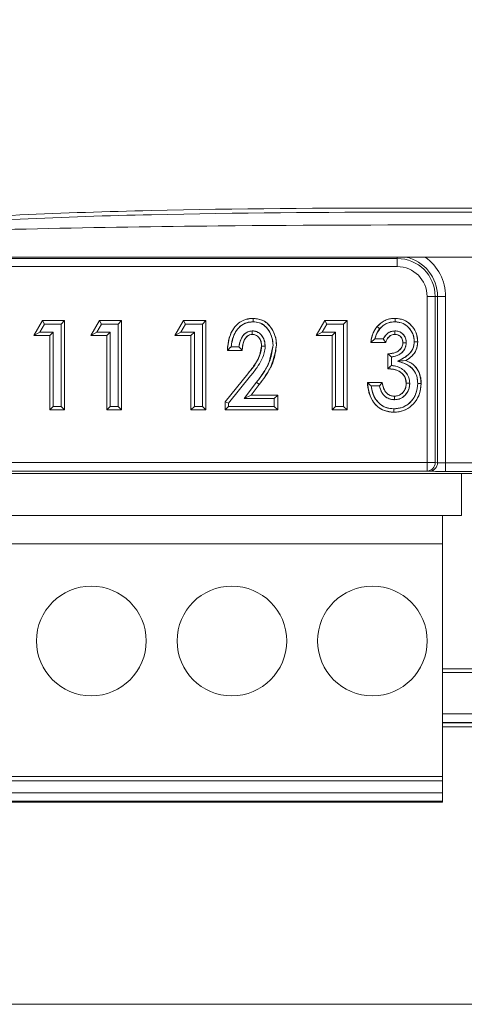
# Model space of a CAD drawing. Header units: millimetres. Extents: x 105 to 1419, y 95 to 961.
# Tile 12 of 43: x 229 to 245, y 490 to 525. Entities that reach past the tile are written whole.
import ezdxf

# ---------------------------------------------------------------- set-up
doc = ezdxf.new("R2010")
doc.units = ezdxf.units.MM
doc.header["$LTSCALE"] = 5

msp = doc.modelspace()

# ---------------------------------------------------------------- linework, layer by layer
at = {"color": 7, "linetype": 'Continuous', "lineweight": 15}
for p, q in [((218.949, 516.292), (321.047, 516.292)), ((180.772, 516.24), (242.772, 516.24)), ((242.772, 515.954), (180.772, 515.954)), ((242.772, 516.24), (242.772, 515.954)), ((243.836, 508.985), (243.836, 514.89)), ((244.123, 514.89), (243.836, 514.89)), ((244.123, 514.89), (244.123, 508.985)), ((244.123, 514.89), (244.207, 514.89)), ((244.207, 508.98), (244.207, 514.89)), ((244.207, 514.89), (244.494, 514.89)), ((244.494, 514.89), (244.494, 508.972)), ((229.842, 513.503), (230.148, 514.032)), ((230.056, 513.626), (230.219, 513.908)), ((230.219, 513.908), (230.148, 514.032)), ((230.148, 514.032), (230.941, 514.032)), ((230.219, 513.908), (230.817, 513.908)), ((230.817, 513.908), (230.941, 514.032)), ((230.817, 513.908), (230.817, 510.98)), ((230.941, 514.032), (230.941, 510.857)), ((231.869, 513.503), (232.175, 514.032)), ((232.083, 513.626), (232.247, 513.908)), ((232.247, 513.908), (232.175, 514.032)), ((232.175, 514.032), (232.968, 514.032)), ((232.247, 513.908), (232.844, 513.908)), ((232.844, 513.908), (232.968, 514.032)), ((232.844, 513.908), (232.844, 510.98)), ((232.968, 514.032), (232.968, 510.857)), ((234.865, 513.503), (235.171, 514.032)), ((235.079, 513.626), (235.242, 513.908)), ((235.242, 513.908), (235.171, 514.032)), ((235.171, 514.032), (235.964, 514.032)), ((235.242, 513.908), (235.84, 513.908)), ((235.84, 513.908), (235.964, 514.032)), ((235.84, 513.908), (235.84, 510.98)), ((235.964, 514.032), (235.964, 510.857)), ((239.888, 513.503), (240.194, 514.032)), ((240.102, 513.626), (240.265, 513.908)), ((240.265, 513.908), (240.194, 514.032)), ((240.194, 514.032), (240.987, 514.032)), ((240.265, 513.908), (240.863, 513.908)), ((240.863, 513.908), (240.987, 514.032)), ((240.863, 513.908), (240.863, 510.98)), ((240.987, 514.032), (240.987, 510.857)), ((242.149, 513.738), (242.055, 513.818)), ((230.056, 513.626), (229.842, 513.503)), ((230.412, 513.503), (229.842, 513.503)), ((230.535, 513.626), (230.056, 513.626)), ((230.535, 513.626), (230.412, 513.503)), ((230.412, 510.857), (230.412, 513.503)), ((230.535, 510.98), (230.535, 513.626)), ((232.083, 513.626), (231.869, 513.503)), ((232.439, 513.503), (231.869, 513.503)), ((232.562, 513.626), (232.083, 513.626)), ((232.562, 513.626), (232.439, 513.503)), ((232.439, 510.857), (232.439, 513.503)), ((232.562, 510.98), (232.562, 513.626)), ((235.079, 513.626), (234.865, 513.503)), ((235.435, 513.503), (234.865, 513.503)), ((235.558, 513.626), (235.079, 513.626)), ((235.558, 513.626), (235.435, 513.503)), ((235.435, 510.857), (235.435, 513.503)), ((235.558, 510.98), (235.558, 513.626)), ((237.615, 513.667), (237.614, 513.543)), ((240.102, 513.626), (239.888, 513.503)), ((240.458, 513.503), (239.888, 513.503)), ((240.581, 513.626), (240.102, 513.626)), ((240.581, 513.626), (240.458, 513.503)), ((240.458, 510.857), (240.458, 513.503)), ((240.581, 510.98), (240.581, 513.626)), ((242.689, 513.667), (242.69, 513.543)), ((237.143, 513.097), (236.861, 513.097)), ((238.074, 513.12), (237.95, 513.121)), ((242.363, 513.259), (241.833, 513.259)), ((242.276, 513.382), (241.979, 513.382)), ((243.097, 513.244), (242.973, 513.245)), ((237.258, 512.974), (236.729, 512.974)), ((242.444, 512.322), (242.444, 512.851)), ((242.567, 512.439), (242.567, 512.741)), ((242.786, 512.59), (243.082, 512.615)), ((236.648, 511.146), (237.46, 512.146)), ((236.771, 511.102), (237.556, 512.068)), ((237.768, 511.841), (237.323, 511.263)), ((237.866, 511.766), (237.574, 511.386)), ((237.768, 511.841), (237.866, 511.766)), ((241.711, 511.834), (242.241, 511.834)), ((241.846, 511.71), (242.137, 511.71)), ((243.219, 511.808), (243.095, 511.809)), ((243.501, 511.803), (243.625, 511.803)), ((237.323, 511.263), (237.574, 511.386)), ((237.574, 511.386), (238.52, 511.386)), ((238.397, 511.263), (238.52, 511.386)), ((238.52, 511.386), (238.52, 510.857)), ((242.674, 511.222), (242.676, 511.345)), ((236.771, 511.102), (236.648, 511.146)), ((236.648, 510.857), (236.648, 511.146)), ((236.771, 510.98), (236.771, 511.102)), ((237.323, 511.263), (238.397, 511.263)), ((238.397, 511.263), (238.397, 510.98)), ((230.535, 510.98), (230.412, 510.857)), ((230.941, 510.857), (230.412, 510.857)), ((230.817, 510.98), (230.535, 510.98)), ((230.817, 510.98), (230.941, 510.857)), ((232.562, 510.98), (232.439, 510.857)), ((232.968, 510.857), (232.439, 510.857)), ((232.844, 510.98), (232.562, 510.98)), ((232.844, 510.98), (232.968, 510.857)), ((235.558, 510.98), (235.435, 510.857)), ((235.964, 510.857), (235.435, 510.857)), ((235.84, 510.98), (235.558, 510.98)), ((235.84, 510.98), (235.964, 510.857)), ((236.771, 510.98), (236.648, 510.857)), ((238.52, 510.857), (236.648, 510.857)), ((238.397, 510.98), (236.771, 510.98)), ((238.397, 510.98), (238.52, 510.857)), ((240.581, 510.98), (240.458, 510.857)), ((240.987, 510.857), (240.458, 510.857)), ((240.863, 510.98), (240.581, 510.98)), ((240.863, 510.98), (240.987, 510.857)), ((242.648, 510.899), (242.648, 510.775)), ((179.708, 508.985), (243.836, 508.985)), ((244.123, 508.985), (243.836, 508.985)), ((243.836, 508.685), (243.836, 508.985)), ((244.123, 508.985), (244.207, 508.98)), ((244.494, 508.672), (244.494, 508.972)), ((244.494, 508.972), (245.686, 508.972)), ((178.687, 508.599), (271.808, 508.599)), ((243.836, 508.685), (179.708, 508.685)), ((243.92, 508.68), (243.836, 508.685)), ((245.686, 508.672), (244.494, 508.672)), ((245.06, 508.599), (245.06, 507.103)), ((179.49, 507.103), (244.38, 507.103)), ((244.38, 507.103), (244.38, 506.103)), ((245.06, 507.103), (244.38, 507.103)), ((179.49, 506.103), (244.38, 506.103)), ((244.38, 506.103), (244.38, 497.833)), ((244.38, 501.66), (245.94, 501.66)), ((245.94, 501.53), (244.38, 501.53)), ((244.38, 499.737), (245.94, 499.737)), ((179.49, 497.833), (244.38, 497.833)), ((244.38, 497.833), (244.38, 497.668)), ((244.38, 497.668), (179.49, 497.668)), ((244.38, 497.241), (244.38, 497.668)), ((179.49, 497.241), (244.38, 497.241)), ((244.38, 497.241), (244.38, 496.945)), ((179.49, 496.945), (244.38, 496.945)), ((179.49, 496.912), (244.38, 496.912)), ((244.38, 496.945), (244.38, 496.912)), ((323.409, 489.73), (160.508, 489.73))]:
    msp.add_line(p, q, dxfattribs=at)
at = {"color": 106, "linetype": 'Continuous', "lineweight": 15}
for p, q in [((242.772, 516.24), (242.772, 516.292)), ((244.38, 500.051), (245.94, 500.051)), ((245.94, 499.751), (244.38, 499.751)), ((244.38, 499.737), (245.94, 499.737)), ((245.94, 499.588), (244.38, 499.588))]:
    msp.add_line(p, q, dxfattribs=at)
at = {"color": 7, "linetype": 'Continuous', "lineweight": 15, "flags": 128}
for points in [[(237.642, 513.99), (237.642, 514.039), (237.643, 514.076), (237.643, 514.113)], [(242.149, 513.738), (242.109, 513.772), (242.055, 513.818)], [(242.695, 513.99), (242.695, 514.043), (242.695, 514.113)], [(242.695, 513.99), (242.695, 514.059), (242.695, 514.113)], [(237.615, 513.667), (237.615, 513.625), (237.615, 513.584), (237.614, 513.543)], [(242.689, 513.667), (242.69, 513.625), (242.69, 513.584), (242.69, 513.543)], [(238.074, 513.12), (238.028, 513.121), (237.989, 513.121), (237.95, 513.121)], [(243.097, 513.244), (243.055, 513.244), (243.014, 513.244), (242.973, 513.245)], [(243.379, 513.282), (243.428, 513.281), (243.465, 513.281), (243.502, 513.281)], [(242.786, 512.59), (242.895, 512.599), (242.988, 512.607), (243.082, 512.615)], [(243.219, 511.808), (243.168, 511.808), (243.095, 511.809)], [(243.501, 511.803), (243.554, 511.803), (243.625, 511.803)], [(242.674, 511.222), (242.674, 511.272), (242.676, 511.345)], [(242.648, 510.899), (242.648, 510.837), (242.648, 510.775)]]:
    msp.add_lwpolyline(points, dxfattribs=at)
at = {"color": 7, "linetype": 'Continuous', "lineweight": 15}
for centre in [(231.89, 502.645), (236.89, 502.645), (241.89, 502.645)]:
    msp.add_circle(centre, 1.95, dxfattribs=at)
at = {"color": 106, "linetype": 'Continuous', "lineweight": 15}
for radius, end in [(1.435, 77.7965), (1.722, 54.5442)]:
    msp.add_arc((242.772, 514.89), radius, 0, end, dxfattribs=at)
at = {"color": 7, "linetype": 'Continuous', "lineweight": 15}
for centre, radius, start, end in [((242.772, 514.89), 1.351, 0, 90), ((242.772, 514.89), 1.064, 0, 90), ((243.828, 508.98), 0.295, 271.645, 0.9053), ((243.912, 508.975), 0.295, 271.6453, 0.9053)]:
    msp.add_arc(centre, radius, start, end, dxfattribs=at)
for centre, major_axis, ratio in [((244.494, 508.983), (0.3, 0), 0.03491), ((244.494, 508.683), (0.6, 0), 0.017455)]:
    msp.add_ellipse(centre, major_axis=major_axis, ratio=ratio, start_param=3.438299, end_param=4.712389, dxfattribs=at)
for points, knots in [([(349.024, 544.618), (347.197, 542.238), (341.721, 535.104), (336.087, 527.074), (331.133, 521.285), (329.226, 519.83), (327.112, 518.718), (324.23, 517.814), (320.588, 517.382), (316.284, 517.385), (311.972, 517.662), (302.976, 517.953), (289.268, 517.805), (270.84, 517.916), (252.409, 517.812), (238.58, 517.953), (229.348, 517.665), (224.684, 517.371), (220.028, 517.352), (216.183, 517.739), (213.238, 518.577), (211.194, 519.579), (209.32, 520.885), (206.393, 523.967), (200.659, 532.201), (194.982, 539.478), (190.972, 544.618)], [0, 0, 0, 0, 0.049323, 0.147913, 0.160974, 0.174033, 0.187075, 0.200121, 0.223561, 0.247152, 0.270917, 0.294596, 0.394954, 0.495411, 0.595868, 0.696226, 0.721826, 0.747506, 0.773028, 0.798411, 0.810836, 0.823262, 0.835733, 0.848193, 0.892794, 1, 1, 1, 1]), ([(191.064, 544.707), (195.075, 539.568), (200.753, 532.292), (206.482, 524.065), (209.396, 520.997), (211.251, 519.706), (213.273, 518.715), (216.2, 517.883), (220.033, 517.498), (224.683, 517.518), (229.341, 517.813), (238.572, 518.101), (252.403, 517.96), (270.84, 518.064), (289.275, 517.953), (302.985, 518.102), (311.978, 517.81), (316.284, 517.532), (320.581, 517.528), (324.21, 517.957), (327.073, 518.854), (329.165, 519.955), (331.052, 521.394), (335.997, 527.169), (341.627, 535.194), (347.105, 542.328), (348.932, 544.707)], [0, 0, 0, 0, 0.1073523, 0.1519806, 0.1643194, 0.1766684, 0.1889797, 0.2012908, 0.2266705, 0.2521898, 0.277868, 0.3034655, 0.4039814, 0.5045964, 0.6052114, 0.7057273, 0.7293959, 0.7531511, 0.776732, 0.8001617, 0.8130883, 0.8260119, 0.8389488, 0.8518878, 0.950609, 1, 1, 1, 1]), ([(217.113, 517.45), (219.253, 517.34), (223.537, 517.119), (229.971, 517.313), (240.692, 517.475), (257.009, 517.376), (278.493, 517.356), (297.205, 517.543), (311.832, 517.147), (319.146, 517.349), (322.801, 517.45)], [0, 0, 0, 0, 0.0608, 0.121695, 0.182592, 0.365165, 0.584786, 0.792379, 0.896241, 1, 1, 1, 1]), ([(236.729, 512.974), (236.749, 513.164), (236.779, 513.464), (236.986, 513.821), (237.226, 514.029), (237.465, 514.107), (237.601, 514.112), (237.643, 514.113)], [0, 0, 0, 0, 0.349752, 0.548391, 0.748217, 0.922599, 1, 1, 1, 1]), ([(236.729, 512.974), (236.743, 513.126), (236.77, 513.43), (236.968, 513.815), (237.282, 514.074), (237.523, 514.1), (237.643, 514.113)], [0, 0, 0, 0, 0.280949, 0.5607095, 0.7803588, 1, 1, 1, 1]), ([(236.861, 513.097), (236.889, 513.262), (236.933, 513.514), (237.134, 513.796), (237.344, 513.947), (237.528, 513.988), (237.624, 513.989), (237.642, 513.99)], [0, 0, 0, 0, 0.37767, 0.578077, 0.779849, 0.958523, 1, 1, 1, 1]), ([(236.861, 513.097), (236.881, 513.224), (236.92, 513.472), (237.103, 513.773), (237.36, 513.963), (237.548, 513.981), (237.642, 513.99)], [0, 0, 0, 0, 0.293285, 0.573923, 0.785909, 1, 1, 1, 1]), ([(237.642, 513.99), (237.722, 513.983), (237.882, 513.97), (238.082, 513.842), (238.244, 513.635), (238.34, 513.401), (238.352, 513.225), (238.356, 513.161)], [0, 0, 0, 0, 0.195445, 0.393286, 0.563635, 0.843095, 1, 1, 1, 1]), ([(237.642, 513.99), (237.718, 513.984), (237.866, 513.973), (238.064, 513.858), (238.218, 513.674), (238.331, 513.437), (238.347, 513.253), (238.356, 513.161)], [0, 0, 0, 0, 0.185145, 0.364016, 0.54703, 0.772871, 1, 1, 1, 1]), ([(237.643, 514.113), (237.749, 514.103), (237.955, 514.082), (238.198, 513.907), (238.375, 513.652), (238.468, 513.396), (238.477, 513.215), (238.479, 513.161)], [0, 0, 0, 0, 0.224775, 0.434316, 0.613081, 0.885832, 1, 1, 1, 1]), ([(237.643, 514.113), (237.776, 514.096), (238.042, 514.061), (238.306, 513.78), (238.451, 513.472), (238.47, 513.265), (238.479, 513.161)], [0, 0, 0, 0, 0.278994, 0.558223, 0.779167, 1, 1, 1, 1]), ([(241.833, 513.259), (241.845, 513.332), (241.865, 513.461), (241.936, 513.654), (242.012, 513.759), (242.055, 513.818)], [0, 0, 0, 0, 0.364303, 0.641237, 1, 1, 1, 1]), ([(241.833, 513.259), (241.852, 513.373), (241.885, 513.576), (242.003, 513.744), (242.055, 513.818)], [0, 0, 0, 0, 0.560199, 1, 1, 1, 1]), ([(242.055, 513.818), (242.134, 513.894), (242.289, 514.043), (242.532, 514.109), (242.665, 514.113), (242.695, 514.113)], [0, 0, 0, 0, 0.447129, 0.878758, 1, 1, 1, 1]), ([(242.055, 513.818), (242.114, 513.877), (242.209, 513.975), (242.38, 514.061), (242.534, 514.106), (242.641, 514.111), (242.695, 514.113)], [0, 0, 0, 0, 0.339635, 0.559704, 0.779835, 1, 1, 1, 1]), ([(242.149, 513.738), (242.186, 513.776), (242.274, 513.869), (242.462, 513.971), (242.616, 513.984), (242.695, 513.99)], [0, 0, 0, 0, 0.258831, 0.619884, 1, 1, 1, 1]), ([(242.149, 513.738), (242.199, 513.789), (242.281, 513.872), (242.425, 513.945), (242.557, 513.984), (242.648, 513.988), (242.695, 513.99)], [0, 0, 0, 0, 0.343972, 0.559324, 0.77563, 1, 1, 1, 1]), ([(242.695, 514.113), (242.799, 514.103), (243.002, 514.084), (243.243, 513.912), (243.42, 513.687), (243.495, 513.465), (243.501, 513.322), (243.502, 513.281)], [0, 0, 0, 0, 0.241601, 0.468317, 0.666504, 0.904088, 1, 1, 1, 1]), ([(242.695, 514.113), (242.816, 514.099), (243.059, 514.07), (243.319, 513.837), (243.478, 513.566), (243.494, 513.376), (243.502, 513.281)], [0, 0, 0, 0, 0.279413, 0.559076, 0.779468, 1, 1, 1, 1]), ([(242.695, 513.99), (242.774, 513.983), (242.933, 513.97), (243.146, 513.834), (243.309, 513.633), (243.374, 513.431), (243.378, 513.312), (243.379, 513.282)], [0, 0, 0, 0, 0.215377, 0.433082, 0.674264, 0.915489, 1, 1, 1, 1]), ([(242.695, 513.99), (242.797, 513.978), (243.002, 513.954), (243.222, 513.756), (243.359, 513.526), (243.372, 513.364), (243.379, 513.282)], [0, 0, 0, 0, 0.277912, 0.556719, 0.776078, 1, 1, 1, 1]), ([(237.615, 513.667), (237.564, 513.661), (237.463, 513.65), (237.327, 513.555), (237.211, 513.394), (237.159, 513.228), (237.146, 513.119), (237.143, 513.097)], [0, 0, 0, 0, 0.187986, 0.370342, 0.594986, 0.916201, 1, 1, 1, 1]), ([(237.615, 513.667), (237.56, 513.66), (237.448, 513.647), (237.317, 513.542), (237.193, 513.365), (237.163, 513.206), (237.143, 513.097)], [0, 0, 0, 0, 0.204066, 0.410481, 0.596639, 1, 1, 1, 1]), ([(237.614, 513.543), (237.582, 513.54), (237.516, 513.534), (237.422, 513.471), (237.334, 513.356), (237.271, 513.181), (237.263, 513.044), (237.258, 512.974)], [0, 0, 0, 0, 0.131457, 0.263846, 0.442921, 0.714969, 1, 1, 1, 1]), ([(237.614, 513.543), (237.583, 513.54), (237.521, 513.535), (237.414, 513.468), (237.286, 513.286), (237.269, 513.098), (237.258, 512.974)], [0, 0, 0, 0, 0.1252343, 0.2504804, 0.5003432, 1, 1, 1, 1]), ([(237.95, 513.121), (237.943, 513.198), (237.932, 513.316), (237.847, 513.444), (237.761, 513.515), (237.679, 513.54), (237.629, 513.543), (237.614, 513.543)], [0, 0, 0, 0, 0.37775, 0.581556, 0.752614, 0.924672, 1, 1, 1, 1]), ([(237.95, 513.121), (237.946, 513.178), (237.939, 513.29), (237.862, 513.431), (237.748, 513.529), (237.659, 513.538), (237.614, 513.543)], [0, 0, 0, 0, 0.280549, 0.560362, 0.780199, 1, 1, 1, 1]), ([(238.074, 513.12), (238.065, 513.21), (238.052, 513.356), (237.941, 513.529), (237.812, 513.633), (237.693, 513.663), (237.63, 513.666), (237.615, 513.667)], [0, 0, 0, 0, 0.334997, 0.5469865, 0.7600621, 0.9448824, 1, 1, 1, 1]), ([(238.074, 513.12), (238.069, 513.189), (238.059, 513.331), (237.968, 513.498), (237.849, 513.605), (237.735, 513.658), (237.654, 513.664), (237.615, 513.667)], [0, 0, 0, 0, 0.257315, 0.536143, 0.692172, 0.856352, 1, 1, 1, 1]), ([(241.979, 513.382), (241.992, 513.431), (242.025, 513.56), (242.102, 513.669), (242.149, 513.738)], [0, 0, 0, 0, 0.379381, 1, 1, 1, 1]), ([(241.979, 513.382), (241.999, 513.455), (242.035, 513.584), (242.114, 513.691), (242.149, 513.738)], [0, 0, 0, 0, 0.566064, 1, 1, 1, 1]), ([(242.689, 513.667), (242.634, 513.66), (242.524, 513.647), (242.388, 513.551), (242.312, 513.455), (242.283, 513.395), (242.276, 513.382)], [0, 0, 0, 0, 0.314838, 0.619763, 0.915175, 1, 1, 1, 1]), ([(242.689, 513.667), (242.64, 513.662), (242.54, 513.651), (242.384, 513.556), (242.316, 513.447), (242.276, 513.382)], [0, 0, 0, 0, 0.280515, 0.568765, 1, 1, 1, 1]), ([(242.69, 513.543), (242.646, 513.538), (242.564, 513.527), (242.466, 513.451), (242.397, 513.362), (242.374, 513.291), (242.363, 513.259)], [0, 0, 0, 0, 0.283007, 0.524674, 0.777878, 1, 1, 1, 1]), ([(242.69, 513.543), (242.647, 513.538), (242.56, 513.526), (242.432, 513.426), (242.389, 513.322), (242.363, 513.259)], [0, 0, 0, 0, 0.280122, 0.560911, 1, 1, 1, 1]), ([(243.097, 513.244), (243.092, 513.301), (243.082, 513.404), (243.002, 513.535), (242.895, 513.625), (242.783, 513.663), (242.715, 513.666), (242.689, 513.667)], [0, 0, 0, 0, 0.257376, 0.471346, 0.685604, 0.883185, 1, 1, 1, 1]), ([(243.097, 513.244), (243.095, 513.281), (243.09, 513.36), (243.044, 513.473), (242.958, 513.58), (242.834, 513.656), (242.736, 513.663), (242.689, 513.667)], [0, 0, 0, 0, 0.167759, 0.360588, 0.5519, 0.788112, 1, 1, 1, 1]), ([(242.973, 513.245), (242.97, 513.286), (242.964, 513.36), (242.907, 513.452), (242.834, 513.515), (242.756, 513.541), (242.708, 513.543), (242.69, 513.543)], [0, 0, 0, 0, 0.2656, 0.4777428, 0.6900266, 0.8831085, 1, 1, 1, 1]), ([(242.973, 513.245), (242.969, 513.288), (242.961, 513.374), (242.889, 513.476), (242.792, 513.536), (242.724, 513.541), (242.69, 513.543)], [0, 0, 0, 0, 0.2801174, 0.559651, 0.7796424, 1, 1, 1, 1]), ([(236.861, 513.097), (236.844, 513.081), (236.812, 513.052), (236.769, 513.011), (236.742, 512.986), (236.729, 512.974)], [0, 0, 0, 0, 0.388764, 0.694365, 1, 1, 1, 1]), ([(236.861, 513.097), (236.836, 513.074), (236.791, 513.033), (236.748, 512.992), (236.729, 512.974)], [0, 0, 0, 0, 0.559989, 1, 1, 1, 1]), ([(237.143, 513.097), (237.156, 513.083), (237.181, 513.056), (237.219, 513.015), (237.245, 512.987), (237.258, 512.974)], [0, 0, 0, 0, 0.334716, 0.667334, 1, 1, 1, 1]), ([(237.143, 513.097), (237.164, 513.074), (237.202, 513.033), (237.241, 512.992), (237.258, 512.974)], [0, 0, 0, 0, 0.559977, 1, 1, 1, 1]), ([(237.46, 512.146), (237.539, 512.245), (237.675, 512.417), (237.864, 512.714), (237.942, 512.953), (237.949, 513.103), (237.95, 513.121)], [0, 0, 0, 0, 0.33965, 0.594686, 0.949984, 1, 1, 1, 1]), ([(237.46, 512.146), (237.597, 512.307), (237.841, 512.594), (237.917, 512.96), (237.95, 513.121)], [0, 0, 0, 0, 0.561804, 1, 1, 1, 1]), ([(237.556, 512.068), (237.634, 512.167), (237.779, 512.348), (237.979, 512.665), (238.065, 512.932), (238.073, 513.097), (238.074, 513.12)], [0, 0, 0, 0, 0.315962, 0.58314, 0.942209, 1, 1, 1, 1]), ([(237.556, 512.068), (237.634, 512.167), (237.779, 512.348), (237.979, 512.665), (238.065, 512.932), (238.073, 513.097), (238.074, 513.12)], [0, 0, 0, 0, 0.315962, 0.58314, 0.942209, 1, 1, 1, 1]), ([(238.356, 513.161), (238.332, 512.98), (238.29, 512.663), (238.054, 512.227), (237.87, 511.979), (237.768, 511.841)], [0, 0, 0, 0, 0.369212, 0.648233, 1, 1, 1, 1]), ([(238.356, 513.161), (238.304, 512.894), (238.209, 512.407), (237.905, 512.017), (237.768, 511.841)], [0, 0, 0, 0, 0.547962, 1, 1, 1, 1]), ([(238.479, 513.161), (238.454, 512.966), (238.408, 512.612), (238.154, 512.154), (237.963, 511.896), (237.866, 511.766)], [0, 0, 0, 0, 0.3774713, 0.6846339, 1, 1, 1, 1]), ([(238.479, 513.161), (238.425, 512.874), (238.327, 512.36), (238.007, 511.948), (237.866, 511.766)], [0, 0, 0, 0, 0.557884, 1, 1, 1, 1]), ([(241.979, 513.382), (241.958, 513.365), (241.908, 513.324), (241.861, 513.283), (241.833, 513.259)], [0, 0, 0, 0, 0.413856, 1, 1, 1, 1]), ([(241.979, 513.382), (241.951, 513.359), (241.901, 513.318), (241.854, 513.277), (241.833, 513.259)], [0, 0, 0, 0, 0.5599762, 1, 1, 1, 1]), ([(242.276, 513.382), (242.286, 513.367), (242.304, 513.339), (242.334, 513.298), (242.353, 513.272), (242.363, 513.259)], [0, 0, 0, 0, 0.361787, 0.680888, 1, 1, 1, 1]), ([(242.276, 513.382), (242.291, 513.359), (242.319, 513.318), (242.349, 513.277), (242.363, 513.259)], [0, 0, 0, 0, 0.559971, 1, 1, 1, 1]), ([(242.444, 512.851), (242.507, 512.858), (242.634, 512.87), (242.798, 512.929), (242.907, 513.033), (242.964, 513.138), (242.971, 513.212), (242.973, 513.245)], [0, 0, 0, 0, 0.259835, 0.523128, 0.695118, 0.867357, 1, 1, 1, 1]), ([(242.444, 512.851), (242.512, 512.858), (242.648, 512.871), (242.828, 512.945), (242.949, 513.084), (242.965, 513.191), (242.973, 513.245)], [0, 0, 0, 0, 0.281481, 0.561055, 0.780704, 1, 1, 1, 1]), ([(242.567, 512.741), (242.658, 512.759), (242.806, 512.787), (242.972, 512.915), (243.074, 513.064), (243.089, 513.183), (243.097, 513.244)], [0, 0, 0, 0, 0.34173, 0.556145, 0.771117, 1, 1, 1, 1]), ([(242.567, 512.741), (242.635, 512.753), (242.778, 512.778), (242.956, 512.893), (243.074, 513.061), (243.089, 513.183), (243.097, 513.244)], [0, 0, 0, 0, 0.255694, 0.542937, 0.771295, 1, 1, 1, 1]), ([(243.379, 513.282), (243.372, 513.207), (243.357, 513.057), (243.236, 512.868), (243.034, 512.721), (242.88, 512.64), (242.786, 512.59)], [0, 0, 0, 0, 0.230003, 0.462152, 0.66856, 1, 1, 1, 1]), ([(243.379, 513.282), (243.369, 513.195), (243.35, 513.022), (243.139, 512.76), (242.924, 512.657), (242.786, 512.59)], [0, 0, 0, 0, 0.266394, 0.528312, 1, 1, 1, 1]), ([(243.502, 513.281), (243.492, 513.186), (243.472, 512.998), (243.312, 512.759), (243.157, 512.663), (243.082, 512.615)], [0, 0, 0, 0, 0.343485, 0.678207, 1, 1, 1, 1]), ([(243.502, 513.281), (243.496, 513.203), (243.482, 513.049), (243.351, 512.796), (243.184, 512.684), (243.082, 512.615)], [0, 0, 0, 0, 0.280625, 0.561112, 1, 1, 1, 1]), ([(242.567, 512.741), (242.552, 512.755), (242.524, 512.78), (242.483, 512.817), (242.457, 512.84), (242.444, 512.851)], [0, 0, 0, 0, 0.375221, 0.687621, 1, 1, 1, 1]), ([(242.567, 512.741), (242.544, 512.761), (242.503, 512.798), (242.462, 512.835), (242.444, 512.851)], [0, 0, 0, 0, 0.560001, 1, 1, 1, 1]), ([(242.567, 512.439), (242.547, 512.42), (242.506, 512.382), (242.465, 512.342), (242.444, 512.322)], [0, 0, 0, 0, 0.4999733, 1, 1, 1, 1]), ([(242.567, 512.439), (242.544, 512.418), (242.503, 512.38), (242.462, 512.34), (242.444, 512.322)], [0, 0, 0, 0, 0.559971, 1, 1, 1, 1]), ([(243.219, 511.808), (243.213, 511.877), (243.199, 512.02), (243.085, 512.201), (242.922, 512.34), (242.742, 512.414), (242.618, 512.432), (242.567, 512.439)], [0, 0, 0, 0, 0.207014, 0.427553, 0.621534, 0.847574, 1, 1, 1, 1]), ([(243.219, 511.808), (243.214, 511.871), (243.203, 511.999), (243.109, 512.171), (242.963, 512.312), (242.777, 512.407), (242.636, 512.428), (242.567, 512.439)], [0, 0, 0, 0, 0.189044, 0.383705, 0.573362, 0.792522, 1, 1, 1, 1]), ([(242.786, 512.59), (242.883, 512.559), (243.049, 512.507), (243.27, 512.388), (243.408, 512.215), (243.49, 512.014), (243.497, 511.872), (243.501, 511.803)], [0, 0, 0, 0, 0.263629, 0.449834, 0.636265, 0.822623, 1, 1, 1, 1]), ([(242.786, 512.59), (242.9, 512.557), (243.113, 512.495), (243.36, 512.303), (243.484, 512.056), (243.495, 511.889), (243.501, 511.803)], [0, 0, 0, 0, 0.307341, 0.569575, 0.780318, 1, 1, 1, 1]), ([(243.082, 512.615), (243.178, 512.571), (243.358, 512.488), (243.533, 512.252), (243.614, 512.019), (243.622, 511.867), (243.625, 511.803)], [0, 0, 0, 0, 0.298838, 0.564093, 0.816262, 1, 1, 1, 1]), ([(243.082, 512.615), (243.171, 512.575), (243.35, 512.493), (243.576, 512.209), (243.606, 511.957), (243.625, 511.803)], [0, 0, 0, 0, 0.280569, 0.561133, 1, 1, 1, 1]), ([(243.095, 511.809), (243.09, 511.865), (243.08, 511.977), (243.004, 512.096), (242.911, 512.189), (242.822, 512.246), (242.721, 512.285), (242.601, 512.314), (242.508, 512.319), (242.444, 512.322)], [0, 0, 0, 0, 0.1798496, 0.3610061, 0.4415147, 0.6040346, 0.6985031, 0.7929705, 1, 1, 1, 1]), ([(243.095, 511.809), (243.081, 511.896), (243.054, 512.069), (242.806, 512.289), (242.581, 512.31), (242.444, 512.322)], [0, 0, 0, 0, 0.279335, 0.559598, 1, 1, 1, 1]), ([(241.846, 511.71), (241.823, 511.731), (241.777, 511.772), (241.733, 511.813), (241.711, 511.834)], [0, 0, 0, 0, 0.499981, 1, 1, 1, 1]), ([(242.648, 510.775), (242.532, 510.786), (242.323, 510.805), (242.061, 510.969), (241.874, 511.194), (241.746, 511.49), (241.723, 511.714), (241.711, 511.834)], [0, 0, 0, 0, 0.218996, 0.395774, 0.57194, 0.772212, 1, 1, 1, 1]), ([(241.846, 511.71), (241.82, 511.733), (241.775, 511.775), (241.731, 511.816), (241.711, 511.834)], [0, 0, 0, 0, 0.5599997, 1, 1, 1, 1]), ([(242.648, 510.775), (242.5, 510.794), (242.205, 510.83), (241.804, 511.223), (241.747, 511.602), (241.711, 511.834)], [0, 0, 0, 0, 0.280227, 0.560366, 1, 1, 1, 1]), ([(242.648, 510.899), (242.555, 510.906), (242.382, 510.92), (242.161, 511.049), (241.997, 511.235), (241.888, 511.463), (241.859, 511.631), (241.846, 511.71)], [0, 0, 0, 0, 0.22211, 0.408504, 0.594268, 0.808271, 1, 1, 1, 1]), ([(242.648, 510.899), (242.531, 510.911), (242.297, 510.936), (242.043, 511.161), (241.897, 511.429), (241.863, 511.616), (241.846, 511.71)], [0, 0, 0, 0, 0.277105, 0.549261, 0.77086, 1, 1, 1, 1]), ([(242.137, 511.71), (242.154, 511.731), (242.187, 511.772), (242.223, 511.813), (242.241, 511.834)], [0, 0, 0, 0, 0.499965, 1, 1, 1, 1]), ([(242.137, 511.71), (242.154, 511.731), (242.187, 511.772), (242.223, 511.813), (242.241, 511.834)], [0, 0, 0, 0, 0.499965, 1, 1, 1, 1]), ([(242.137, 511.71), (242.16, 511.631), (242.199, 511.494), (242.329, 511.337), (242.478, 511.246), (242.601, 511.225), (242.665, 511.222), (242.674, 511.222)], [0, 0, 0, 0, 0.312742, 0.534869, 0.757713, 0.965421, 1, 1, 1, 1]), ([(242.137, 511.71), (242.156, 511.644), (242.195, 511.505), (242.323, 511.336), (242.497, 511.237), (242.616, 511.227), (242.674, 511.222)], [0, 0, 0, 0, 0.2601679, 0.5478934, 0.7827208, 1, 1, 1, 1]), ([(242.241, 511.834), (242.255, 511.754), (242.279, 511.627), (242.371, 511.471), (242.483, 511.381), (242.593, 511.349), (242.655, 511.346), (242.676, 511.345)], [0, 0, 0, 0, 0.333499, 0.53571, 0.739578, 0.915154, 1, 1, 1, 1]), ([(242.241, 511.834), (242.252, 511.767), (242.276, 511.634), (242.369, 511.466), (242.515, 511.36), (242.622, 511.35), (242.676, 511.345)], [0, 0, 0, 0, 0.280827, 0.560247, 0.779933, 1, 1, 1, 1]), ([(243.501, 511.803), (243.49, 511.679), (243.47, 511.453), (243.291, 511.17), (243.062, 510.977), (242.829, 510.905), (242.693, 510.9), (242.648, 510.899)], [0, 0, 0, 0, 0.266549, 0.485493, 0.704659, 0.903807, 1, 1, 1, 1]), ([(243.625, 511.803), (243.615, 511.68), (243.596, 511.441), (243.417, 511.126), (243.164, 510.892), (242.886, 510.786), (242.712, 510.778), (242.648, 510.775)], [0, 0, 0, 0, 0.233192, 0.451408, 0.669501, 0.878292, 1, 1, 1, 1]), ([(243.501, 511.803), (243.488, 511.671), (243.462, 511.408), (243.24, 511.108), (242.955, 510.924), (242.752, 510.907), (242.648, 510.899)], [0, 0, 0, 0, 0.284412, 0.563617, 0.77851, 1, 1, 1, 1]), ([(243.625, 511.803), (243.61, 511.655), (243.58, 511.358), (243.326, 511.015), (242.999, 510.805), (242.765, 510.785), (242.648, 510.775)], [0, 0, 0, 0, 0.279946, 0.559661, 0.779666, 1, 1, 1, 1]), ([(242.674, 511.222), (242.741, 511.228), (242.873, 511.241), (243.035, 511.35), (243.15, 511.497), (243.211, 511.655), (243.217, 511.764), (243.219, 511.808)], [0, 0, 0, 0, 0.224096, 0.442166, 0.633692, 0.851912, 1, 1, 1, 1]), ([(242.674, 511.222), (242.73, 511.226), (242.844, 511.235), (242.997, 511.319), (243.121, 511.451), (243.205, 511.619), (243.214, 511.746), (243.219, 511.808)], [0, 0, 0, 0, 0.1873106, 0.3836813, 0.5723968, 0.7928667, 1, 1, 1, 1]), ([(242.676, 511.345), (242.725, 511.35), (242.825, 511.359), (242.947, 511.44), (243.037, 511.553), (243.088, 511.679), (243.093, 511.769), (243.095, 511.809)], [0, 0, 0, 0, 0.2114822, 0.4257129, 0.6106896, 0.8289178, 1, 1, 1, 1]), ([(242.676, 511.345), (242.741, 511.354), (242.873, 511.37), (243.008, 511.504), (243.085, 511.655), (243.092, 511.758), (243.095, 511.809)], [0, 0, 0, 0, 0.279028, 0.558464, 0.779153, 1, 1, 1, 1]), ([(243.92, 508.68), (243.947, 508.679), (244.003, 508.676), (244.158, 508.674), (244.328, 508.673), (244.44, 508.673), (244.494, 508.672)], [0, 0, 0, 0, 0.273671, 0.561582, 0.786364, 1, 1, 1, 1])]:
    msp.add_open_spline(points, degree=3, knots=knots, dxfattribs=at)

doc.saveas('drawing.dxf')
